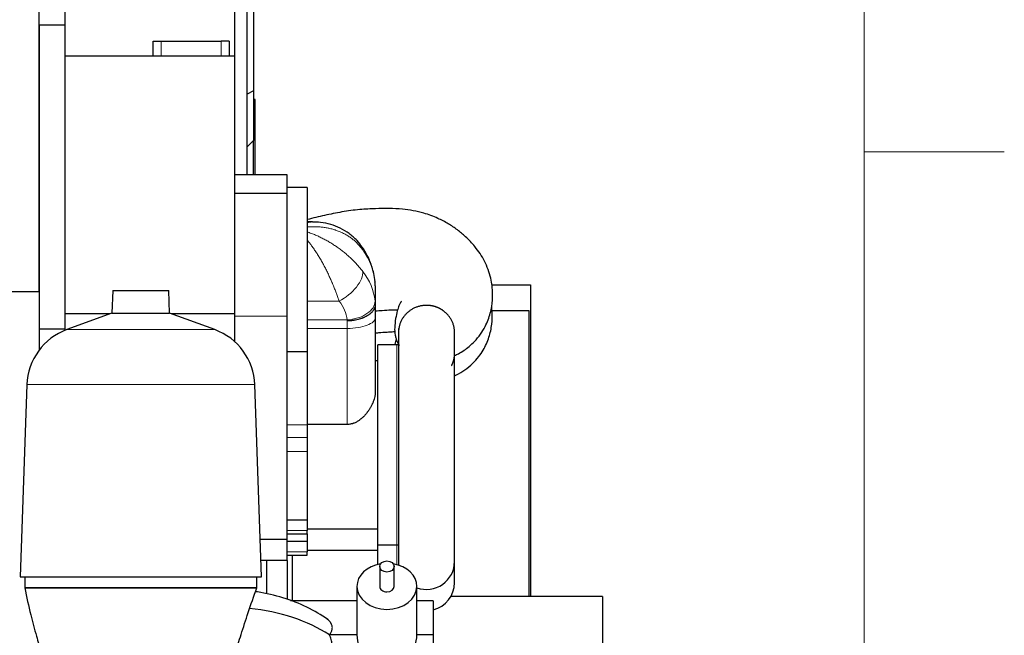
# Model space of a CAD drawing. Header units: inches. Extents: x 0 to 20790, y -12 to 14700.
# Tile 182 of 184: x 19560 to 20790, y 10246 to 11015. Entities that reach past the tile are written whole.
import ezdxf

# ---------------------------------------------------------------- set-up
doc = ezdxf.new("R2010")
doc.units = ezdxf.units.IN
doc.layers.add('1', color=7, linetype='Continuous', true_color=0xffffff)
doc.layers.add('210', color=7, linetype='Continuous', true_color=0xffffff)

msp = doc.modelspace()

# ---------------------------------------------------------------- linework, layer by layer
at = {"layer": '1', "color": 2, "linetype": 'Continuous', "lineweight": 25}
for p, q in [((19584.053, 10675.354), (19584.053, 11425.324)), ((19852.053, 11350.714), (19852.053, 10926.181)), ((19616.053, 11103.324), (19616.053, 11008.324)), ((19828.053, 11065.324), (19828.053, 10969.324)), ((19844.053, 10821.326), (19844.053, 11057.824)), ((19616.053, 11008.324), (19584.053, 11008.324)), ((19584.053, 11008.324), (19584.053, 10628.324)), ((19616.053, 11008.324), (19616.053, 10628.324)), ((19726.453, 10988.324), (19736.453, 10988.324)), ((19726.453, 10969.324), (19726.453, 10988.324)), ((19736.453, 10988.324), (19811.453, 10988.324)), ((19821.453, 10988.324), (19811.453, 10988.324)), ((19821.453, 10988.324), (19821.453, 10969.324)), ((19828.053, 10969.324), (19616.053, 10969.324)), ((19828.053, 10969.324), (19828.053, 10647.584)), ((19852.053, 10926.181), (19844.053, 10921.851)), ((19852.053, 10926.181), (19852.053, 10864.056)), ((19854.053, 10915.324), (19852.053, 10915.324)), ((19854.053, 10821.326), (19854.053, 10915.324)), ((19852.053, 10864.056), (19844.053, 10856.056)), ((19852.053, 10821.327), (19852.053, 10864.055)), ((19894.053, 10821.324), (19828.053, 10821.324)), ((19894.053, 10797.992), (19894.053, 10821.324)), ((19919.053, 10805.33), (19894.053, 10805.33)), ((19919.053, 10805.33), (19919.053, 10600.456)), ((19894.053, 10797.992), (19828.053, 10797.992)), ((19894.053, 10644.531), (19894.053, 10797.992)), ((19925.44, 10762.33), (19919.053, 10762.33)), ((20004.053, 10682.605), (20004.053, 10659.363)), ((20149.28, 10683.824), (20198.053, 10683.824)), ((20198.053, 10683.824), (20198.053, 10294.327)), ((19506.15, 10675.354), (19584.053, 10675.354)), ((19676, 10676.849), (19675.006, 10648.373)), ((19676, 10676.849), (19746.105, 10676.849)), ((19747.1, 10648.373), (19746.105, 10676.849)), ((20004.053, 10659.298), (20004.053, 10642.764)), ((19672.842, 10647.584), (19616.053, 10647.584)), ((19675.006, 10648.373), (19618.708, 10627.882)), ((19675.006, 10648.373), (19747.1, 10648.373)), ((19803.397, 10627.882), (19747.1, 10648.373)), ((19828.053, 10647.584), (19749.265, 10647.584)), ((19828.053, 10647.584), (19828.053, 10613.128)), ((19894.053, 10365.824), (19894.053, 10644.531)), ((20004.053, 10642.764), (20004.053, 10550.631)), ((20149.886, 10651.824), (20196.053, 10651.824)), ((20196.053, 10651.824), (20196.053, 10294.331)), ((19584.053, 10628.324), (19584.053, 10602.265)), ((19616.053, 10628.324), (19584.053, 10628.324)), ((19616.053, 10628.324), (19616.053, 10626.859)), ((20033.049, 10629.358), (20033.049, 10338.29)), ((20103.049, 10338.29), (20103.049, 10624.526)), ((20031.053, 10608.824), (20007.053, 10608.824)), ((20007.053, 10358.824), (20007.053, 10608.824)), ((19894.053, 10600.456), (19919.053, 10600.456)), ((19919.053, 10600.456), (19919.053, 10508.981)), ((20007.053, 10588.824), (20004.053, 10588.824)), ((19568.748, 10559.118), (19560.359, 10318.895)), ((19861.746, 10318.895), (19853.357, 10559.118)), ((19969.053, 10509.441), (19919.053, 10509.441)), ((19919.053, 10508.981), (19919.053, 10493.12)), ((19919.053, 10493.12), (19919.053, 10475.808)), ((19919.053, 10475.808), (19919.053, 10390.07)), ((19894.053, 10390.07), (19919.053, 10390.07)), ((19919.053, 10390.07), (19919.053, 10376.938)), ((19894.053, 10372.726), (19919.053, 10372.726)), ((19919.053, 10378.824), (20007.053, 10378.824)), ((19919.053, 10372.726), (19919.053, 10376.938)), ((19919.053, 10372.727), (19919.053, 10363.57)), ((19894.053, 10365.824), (19860.106, 10365.824)), ((19894.053, 10339.324), (19894.053, 10365.826)), ((19894.053, 10363.57), (19919.053, 10363.57)), ((19919.053, 10363.57), (19919.053, 10350.438)), ((19919.053, 10352.324), (20007.053, 10352.324)), ((19919.053, 10346.226), (19919.053, 10350.438)), ((20007.053, 10334.488), (20007.053, 10358.826)), ((20007.053, 10358.824), (20031.053, 10358.824)), ((19894.053, 10339.324), (19861.033, 10339.324)), ((19868.053, 10339.321), (19868.053, 10297.615)), ((19894.053, 10346.226), (19919.053, 10346.226)), ((19894.053, 10339.327), (19894.053, 10290.688)), ((19900.053, 10346.229), (19900.053, 10289.058)), ((20033.049, 10338.292), (20033.049, 10333.641)), ((20103.049, 10311.79), (20103.049, 10338.292)), ((20009.553, 10331.957), (20009.553, 10307.145)), ((20027.553, 10307.145), (20027.553, 10331.957)), ((19560.359, 10318.895), (19861.746, 10318.895)), ((19566.053, 10318.895), (19566.053, 10305.324)), ((19856.053, 10305.324), (19856.053, 10318.895)), ((19856.053, 10305.324), (19566.053, 10305.324)), ((19981.053, 10307.145), (19981.053, 10246.695)), ((20056.053, 10246.695), (20056.053, 10307.145)), ((19981.053, 10289.053), (19898.229, 10289.053)), ((20076.553, 10289.053), (20056.049, 10289.053)), ((20076.553, 10289.053), (20076.553, 10246.695)), ((20288.053, 10294.324), (20098.38, 10294.324)), ((20288.053, 10294.324), (20288.053, 10215.486)), ((19981.053, 10246.695), (19946.671, 10246.695)), ((20076.553, 10246.695), (20056.053, 10246.695)), ((20076.553, 10246.695), (20076.553, 10176.231))]:
    msp.add_line(p, q, dxfattribs=at)
at = {"layer": '1', "color": 110, "linetype": 'Continuous', "lineweight": 13}
for p, q in [((19736.453, 10988.324), (19736.453, 10969.324)), ((19811.453, 10969.324), (19811.453, 10988.324)), ((19919.053, 10663.501), (19958.921, 10663.501)), ((19894.053, 10644.531), (19828.053, 10644.531)), ((19919.053, 10639.938), (19968.872, 10639.938)), ((19969.053, 10629.37), (19969.053, 10638.712)), ((19618.708, 10627.882), (19803.397, 10627.882)), ((19969.053, 10629.37), (19919.053, 10629.37)), ((19969.053, 10509.441), (19969.053, 10629.37)), ((20031.053, 10358.824), (20031.053, 10608.824)), ((19568.748, 10559.118), (19853.357, 10559.118)), ((19894.053, 10508.981), (19919.053, 10508.981)), ((19894.053, 10493.12), (19919.053, 10493.12)), ((19894.053, 10475.808), (19919.053, 10475.808)), ((19894.053, 10376.938), (19919.053, 10376.938)), ((19894.053, 10350.438), (19919.053, 10350.438)), ((20031.053, 10334.23), (20031.053, 10358.826))]:
    msp.add_line(p, q, dxfattribs=at)
at = {"layer": '1', "color": 2, "linetype": 'Continuous', "lineweight": 25}
for centre, radius, start, end in [((19644.702, 10556.465), 76, 110, 178), ((19777.404, 10556.465), 76, 2, 70), ((20031.053, 10568.824), 40, 86.423604, 90), ((20031.053, 10398.824), 40, 270, 272.860859), ((20068.049, 10338.29), 35, 180, 187.813125), ((20068.049, 10338.29), 35, 249.958125, 0), ((20068.049, 10311.79), 35, 284.059687, 0), ((20018.553, 10246.695), 37.5, 180, 0)]:
    msp.add_arc(centre, radius, start, end, dxfattribs=at)
at = {"layer": '1', "color": 110, "linetype": 'Continuous', "lineweight": 13}
for centre, major_axis, ratio, start_param, end_param in [((19958.921, 10711.121), (28.778, 19.921), 0.33745078, 5.99327518, 6.2800405), ((19904.138, 10678.85), (100, 0), 0.90273021, 0.09053859, 0.56829703), ((19958.921, 10684.292), (27.48, 21.676), 0.50157604, 4.33565045, 5.96688287), ((19904.138, 10655.971), (100, 0), 0.82932108, 0.09053756, 0.56829564), ((19904.138, 10635.18), (65, 0), 0.80955681, 0.09053756, 0.56829564), ((19968.872, 10660.729), (34.782, 3.901), 0.59162778, 4.64613943, 6.22708267), ((19969.053, 10642.764), (35, 0), 0.38268343, 4.71238898, 6.28318531)]:
    msp.add_ellipse(centre, major_axis=major_axis, ratio=ratio, start_param=start_param, end_param=end_param, dxfattribs=at)
at = {"layer": '1', "color": 2, "linetype": 'Continuous', "lineweight": 25}
for centre, major_axis, ratio, start_param, end_param in [((20018.553, 10307.145), (-37.5, 0), 0.76604444, 4.92542823, 6.28318531), ((20018.553, 10307.145), (-37.5, 0), 0.76604444, 3.14159265, 4.4994479), ((20018.553, 10307.145), (-37.5, 0), 0.76604444, 0, 3.14159265), ((20018.553, 10307.145), (-9, 0), 0.76604444, 0, 1.57079633), ((20018.553, 10307.145), (-9, 0), 0.76604444, 1.57079633, 3.14159265), ((19816.171, 10162.406), (185, 0), 0.64278761, 0.78780641, 1.40335818)]:
    msp.add_ellipse(centre, major_axis=major_axis, ratio=ratio, start_param=start_param, end_param=end_param, dxfattribs=at)
msp.add_ellipse((20018.553, 10331.957), major_axis=(9, 0), ratio=0.76604444, dxfattribs=at)
for points, knots in [([(20103.216, 10595.496), (20104.833, 10596.208), (20111.339, 10599.367), (20120.144, 10605.617), (20129.015, 10614.034), (20135.302, 10621.352), (20141.141, 10630.886), (20146.262, 10642.276), (20149.969, 10656.256), (20151.185, 10673.917), (20148.774, 10693.296), (20141.41, 10713.359), (20130.042, 10730.614), (20118.037, 10743.344), (20106.719, 10752.709), (20095.149, 10760.443), (20081.127, 10767.701), (20062.138, 10774.702), (20035.82, 10779.361), (20008.955, 10779.319), (19983.708, 10778.077), (19962.308, 10775.08), (19940.484, 10770.558), (19926.181, 10767.174), (19919.053, 10765.329)], [0, 0, 0, 0, 0.01344147, 0.054871, 0.08112074, 0.11949674, 0.15091796, 0.17704861, 0.22272764, 0.26581618, 0.31629847, 0.37625079, 0.43215755, 0.47559673, 0.50950119, 0.54425105, 0.58111566, 0.62862934, 0.69660965, 0.7803021, 0.82985291, 0.88657175, 0.9428818, 1, 1, 1, 1]), ([(19987.509, 10730.891), (19985.615, 10733.818), (19980.852, 10740.084), (19971.658, 10748.197), (19960.502, 10754.962), (19948.344, 10759.568), (19936.529, 10761.963), (19928.822, 10762.24), (19925.417, 10762.127)], [0, 0, 0, 0, 0.13687053, 0.31490401, 0.49408262, 0.67187525, 0.8560236, 1, 1, 1, 1]), ([(20003.703, 10687.699), (20003.355, 10691.217), (20001.992, 10699.87), (19997.799, 10713.37), (19992.275, 10724.15), (19988.548, 10729.816), (19987.699, 10731.042)], [0, 0, 0, 0, 0.22687986, 0.56584693, 0.90483621, 1, 1, 1, 1]), ([(20004.053, 10659.298), (20004.053, 10658.969), (20004.024, 10658.312), (20003.94, 10657.66), (20003.771, 10656.685), (20003.604, 10656.039), (20003.271, 10655.078), (20003.022, 10654.439), (20002.717, 10653.804), (20002.467, 10653.33), (20002.337, 10653.093), (20002.199, 10652.857), (20002.105, 10652.7), (20002.058, 10652.621), (20001.815, 10652.23), (20001.401, 10651.611), (20000.705, 10650.705), (20000.193, 10650.115), (19999.388, 10649.242), (19998.802, 10648.675), (19997.851, 10647.845), (19997.521, 10647.573), (19997.008, 10647.169), (19996.747, 10646.969), (19996.479, 10646.77), (19996.298, 10646.639), (19996.208, 10646.573), (19995.751, 10646.248), (19995, 10645.739), (19994.212, 10645.253), (19993.002, 10644.543), (19992.158, 10644.092), (19990.837, 10643.45), (19989.938, 10643.034), (19989.002, 10642.641), (19988.285, 10642.355), (19988.044, 10642.261), (19987.678, 10642.123), (19987.556, 10642.077), (19987.31, 10641.986), (19986.694, 10641.762), (19986.07, 10641.549), (19984.556, 10641.061), (19982.494, 10640.468), (19980.348, 10639.989), (19978.707, 10639.673), (19978.154, 10639.575), (19977.317, 10639.44), (19977.037, 10639.396), (19976.473, 10639.313), (19976.191, 10639.273), (19975.343, 10639.16), (19974.21, 10639.026), (19972.5, 10638.871), (19971.354, 10638.8), (19970.492, 10638.758), (19970.061, 10638.74), (19969.556, 10638.724), (19969.322, 10638.718), (19969.222, 10638.716), (19969.195, 10638.715), (19969.177, 10638.715), (19969.168, 10638.714), (19969.124, 10638.713), (19969.088, 10638.713), (19969.053, 10638.712)], [0, 0, 0, 0, 0.03125, 0.0625, 0.0625, 0.125, 0.125, 0.15625, 0.1875, 0.1875, 0.203125, 0.2109375, 0.2109375, 0.21875, 0.21875, 0.25, 0.28125, 0.3125, 0.3125, 0.375, 0.375, 0.40625, 0.40625, 0.421875, 0.4296875, 0.4296875, 0.4375, 0.4375, 0.46875, 0.5, 0.5, 0.5625, 0.5625, 0.59375, 0.625, 0.625, 0.640625, 0.640625, 0.6484375, 0.6484375, 0.65625, 0.6875, 0.6875, 0.75, 0.8125, 0.8125, 0.84375, 0.84375, 0.859375, 0.859375, 0.875, 0.875, 0.90625, 0.9375, 0.96875, 0.96875, 0.984375, 0.9921875, 0.99609375, 0.99707031, 0.99755859, 0.99755859, 0.99804687, 0.99804687, 1, 1, 1, 1]), ([(20036.629, 10663.246), (20036.624, 10663.247), (20036.534, 10663.249), (20036.123, 10662.455), (20035.029, 10660.295), (20033.535, 10657.568), (20031.344, 10651.392), (20029.178, 10640.706), (20028.029, 10631.107), (20028.269, 10623.195), (20029.756, 10616.963), (20031.279, 10612.891), (20032.813, 10609.979), (20033.737, 10608.524), (20033.944, 10608.211)], [0, 0, 0, 0, 0.00275592, 0.04537739, 0.11380134, 0.21747316, 0.35028803, 0.50125633, 0.68444747, 0.83454492, 0.89137085, 0.9403887, 0.98690804, 1, 1, 1, 1]), ([(20083.418, 10654.745), (20083.295, 10654.803), (20083.048, 10654.917), (20082.676, 10655.084), (20082.304, 10655.247), (20081.93, 10655.405), (20081.555, 10655.559), (20081.179, 10655.709), (20080.801, 10655.854), (20080.423, 10655.995), (20080.043, 10656.131), (20079.662, 10656.263), (20079.28, 10656.391), (20078.897, 10656.514), (20078.512, 10656.633), (20078.126, 10656.747), (20077.74, 10656.858), (20077.352, 10656.963), (20076.962, 10657.065), (20076.572, 10657.162), (20076.18, 10657.254), (20075.788, 10657.342), (20075.394, 10657.426), (20074.999, 10657.506), (20074.602, 10657.581), (20074.205, 10657.651), (20073.806, 10657.717), (20073.406, 10657.779), (20073.005, 10657.837), (20072.603, 10657.89), (20072.059, 10657.956), (20071.371, 10658.027), (20070.54, 10658.094), (20069.708, 10658.141), (20068.875, 10658.169), (20068.04, 10658.178), (20067.204, 10658.168), (20065.996, 10658.126), (20064.422, 10658.01), (20062.49, 10657.764), (20060.578, 10657.414), (20058.689, 10656.961), (20056.827, 10656.407), (20054.998, 10655.753), (20053.209, 10655.003), (20051.468, 10654.158), (20049.78, 10653.222), (20048.148, 10652.197), (20046.577, 10651.084), (20045.071, 10649.887), (20043.635, 10648.612), (20042.276, 10647.263), (20040.999, 10645.844), (20039.806, 10644.359), (20038.699, 10642.81), (20037.682, 10641.202), (20036.759, 10639.543), (20035.933, 10637.838), (20035.208, 10636.094), (20034.584, 10634.313), (20034.064, 10632.499), (20033.649, 10630.658), (20033.353, 10628.883), (20033.223, 10627.721), (20033.176, 10627.183)], [0, 0, 0, 0, 0.00604256, 0.01207229, 0.01808996, 0.02409634, 0.03009221, 0.03607833, 0.04205549, 0.04802448, 0.05398608, 0.05994107, 0.06589027, 0.07183445, 0.07777441, 0.08371096, 0.0896449, 0.09557702, 0.10150813, 0.10743904, 0.11337053, 0.11930343, 0.12523852, 0.13117661, 0.13711849, 0.14306498, 0.14901685, 0.15497492, 0.16093996, 0.16691277, 0.17289413, 0.18516712, 0.19743153, 0.20969437, 0.22196265, 0.23424339, 0.24654357, 0.25887013, 0.28758343, 0.31620939, 0.34483702, 0.37345744, 0.40208312, 0.43080307, 0.45951473, 0.4881407, 0.51676994, 0.545392, 0.57401838, 0.60273806, 0.63145138, 0.6600775, 0.6887054, 0.71732595, 0.74595151, 0.77467108, 0.80338267, 0.83200844, 0.86063739, 0.88925906, 0.91788547, 0.94660557, 0.97531865, 1, 1, 1, 1]), ([(20103.052, 10624.154), (20103.057, 10624.78), (20103.029, 10626.039), (20102.878, 10627.927), (20102.616, 10629.812), (20102.243, 10631.683), (20101.763, 10633.53), (20101.177, 10635.345), (20100.485, 10637.126), (20099.69, 10638.868), (20098.796, 10640.566), (20097.805, 10642.21), (20096.72, 10643.797), (20095.675, 10645.152), (20094.704, 10646.296), (20093.836, 10647.244), (20092.931, 10648.159), (20091.99, 10649.042), (20091.013, 10649.893), (20090.114, 10650.618), (20089.308, 10651.23), (20088.606, 10651.736), (20087.894, 10652.223), (20087.173, 10652.691), (20086.442, 10653.14), (20085.701, 10653.571), (20084.95, 10653.982), (20084.189, 10654.375), (20083.676, 10654.624), (20083.418, 10654.745)], [0, 0, 0, 0, 0.04949792, 0.09951396, 0.14956658, 0.19981565, 0.25000648, 0.30003515, 0.35006085, 0.4002428, 0.45048956, 0.50054133, 0.55055725, 0.60069681, 0.63407999, 0.66740989, 0.70073382, 0.73409911, 0.76755288, 0.80114194, 0.82353295, 0.84581811, 0.86801088, 0.8901249, 0.91217396, 0.93417196, 0.95613291, 0.97807088, 1, 1, 1, 1]), ([(20103.16, 10570.316), (20103.902, 10570.644), (20108.392, 10572.711), (20116.458, 10577.346), (20125.468, 10584.867), (20133.086, 10593.401), (20140.393, 10604.235), (20146.493, 10617.829), (20150.044, 10634.345), (20150.414, 10647.066), (20149.796, 10654.215), (20149.588, 10656.005)], [0, 0, 0, 0, 0.02349485, 0.14311028, 0.26962631, 0.38366062, 0.47746679, 0.64361945, 0.80026778, 0.94984323, 1, 1, 1, 1]), ([(20004.051, 10651.334), (20006.934, 10651.573), (20013.559, 10652.011), (20022.466, 10652.502), (20028.932, 10652.73), (20031.523, 10652.73), (20032.002, 10652.716)], [0, 0, 0, 0, 0.30757952, 0.70507769, 0.94719889, 1, 1, 1, 1]), ([(20004.055, 10623.771), (20005.516, 10623.897), (20010.46, 10624.287), (20017.452, 10624.775), (20024.154, 10625.163), (20027.391, 10625.405), (20028.582, 10625.487)], [0, 0, 0, 0, 0.17878519, 0.6047121, 0.85451329, 1, 1, 1, 1]), ([(20030.049, 10616.391), (20029.727, 10615.315), (20029.108, 10613.067), (20028.571, 10610.642), (20028.364, 10609.295)], [0, 0, 0, 0, 0.50025262, 1, 1, 1, 1]), ([(20099.405, 10582.839), (20099.454, 10582.933), (20099.55, 10583.122), (20099.692, 10583.406), (20099.831, 10583.693), (20099.967, 10583.982), (20100.101, 10584.272), (20100.232, 10584.565), (20100.361, 10584.859), (20100.486, 10585.155), (20100.61, 10585.453), (20100.73, 10585.753), (20100.848, 10586.055), (20100.964, 10586.359), (20101.076, 10586.664), (20101.235, 10587.108), (20101.433, 10587.691), (20101.661, 10588.417), (20101.872, 10589.146), (20102.066, 10589.88), (20102.243, 10590.618), (20102.429, 10591.484), (20102.614, 10592.481), (20102.782, 10593.606), (20102.907, 10594.698), (20102.965, 10595.415), (20102.987, 10595.755)], [0, 0, 0, 0, 0.02343756, 0.04691768, 0.07044262, 0.09401464, 0.11763599, 0.14130891, 0.16503561, 0.18881829, 0.21265915, 0.23656035, 0.26052406, 0.2845524, 0.3086475, 0.33281146, 0.3892038, 0.44551568, 0.50177531, 0.55801102, 0.61425115, 0.67052406, 0.7552711, 0.83973535, 0.92401211, 1, 1, 1, 1]), ([(20004.053, 10550.631), (20004.053, 10550.116), (20004.038, 10549.6), (20003.98, 10548.564), (20003.937, 10548.044), (20003.824, 10547.002), (20003.754, 10546.48), (20003.589, 10545.432), (20003.493, 10544.906), (20003.169, 10543.325), (20002.903, 10542.265), (20002.276, 10540.134), (20001.915, 10539.062), (20001.302, 10537.447), (20001.086, 10536.907), (20000.801, 10536.231), (20000.744, 10536.095), (20000.627, 10535.825), (20000.45, 10535.42), (20000.268, 10535.016), (19999.895, 10534.211), (19999.377, 10533.141), (19998.542, 10531.551), (19997.647, 10529.975), (19996.692, 10528.415), (19996.016, 10527.386), (19995.318, 10526.363), (19994.96, 10525.855), (19994.405, 10525.097), (19994.124, 10524.72), (19993.837, 10524.344), (19993.644, 10524.094), (19993.547, 10523.969), (19993.058, 10523.347), (19992.658, 10522.856), (19991.841, 10521.887), (19991.423, 10521.41), (19990.567, 10520.47), (19990.13, 10520.007), (19989.237, 10519.097), (19988.78, 10518.65), (19987.844, 10517.774), (19987.366, 10517.344), (19986.387, 10516.503), (19985.886, 10516.093), (19985.115, 10515.493), (19984.855, 10515.296), (19984.46, 10515.004), (19984.328, 10514.907), (19984.128, 10514.764), (19984.061, 10514.716), (19983.927, 10514.621), (19983.322, 10514.196), (19982.706, 10513.791), (19981.591, 10513.103), (19981.024, 10512.776), (19979.869, 10512.159), (19979.28, 10511.869), (19978.08, 10511.329), (19977.468, 10511.079), (19976.687, 10510.796), (19976.53, 10510.741), (19976.294, 10510.66), (19976.215, 10510.633), (19976.056, 10510.581), (19975.66, 10510.453), (19975.263, 10510.335), (19974.304, 10510.072), (19973.66, 10509.924), (19972.362, 10509.685), (19971.708, 10509.594), (19970.388, 10509.472), (19969.723, 10509.441), (19969.053, 10509.441)], [0, 0, 0, 0, 0.03125, 0.03125, 0.0625, 0.0625, 0.09375, 0.09375, 0.125, 0.125, 0.1875, 0.1875, 0.25, 0.25, 0.28125, 0.28125, 0.2890625, 0.2890625, 0.296875, 0.3125, 0.3125, 0.34375, 0.375, 0.40625, 0.4375, 0.46875, 0.46875, 0.5, 0.5, 0.515625, 0.5234375, 0.5234375, 0.53125, 0.53125, 0.5625, 0.5625, 0.59375, 0.59375, 0.625, 0.625, 0.65625, 0.65625, 0.6875, 0.6875, 0.71875, 0.71875, 0.734375, 0.734375, 0.7421875, 0.7421875, 0.74609375, 0.74609375, 0.75, 0.78125, 0.78125, 0.8125, 0.8125, 0.84375, 0.84375, 0.875, 0.875, 0.8828125, 0.8828125, 0.88671875, 0.88671875, 0.890625, 0.90625, 0.90625, 0.9375, 0.9375, 0.96875, 0.96875, 1, 1, 1, 1]), ([(19566.053, 10305.324), (19568.324, 10293.744), (19572.857, 10273.135), (19580.042, 10246.73), (19586.082, 10227.168), (19590.862, 10212.973), (19594.929, 10201.612), (19599.081, 10190.628), (19603.837, 10178.765), (19609.467, 10165.594), (19616.413, 10150.563), (19624.87, 10133.879), (19634.899, 10116.082), (19646.368, 10098.097), (19653.983, 10087.729), (19657.921, 10082.887)], [0, 0, 0, 0, 0.10895256, 0.20010723, 0.27158948, 0.32216702, 0.36255498, 0.40463506, 0.45350223, 0.5098997, 0.57754655, 0.65884701, 0.75560205, 0.86921426, 1, 1, 1, 1]), ([(19566.053, 10305.324), (19566.053, 10305.324), (19566.153, 10305.324), (19566.607, 10305.324), (19567.365, 10305.324), (19568.238, 10305.324), (19569.065, 10305.324), (19569.734, 10305.324), (19570.467, 10305.324), (19571.264, 10305.324), (19572.127, 10305.324), (19573.054, 10305.324), (19574.046, 10305.324), (19575.102, 10305.324), (19576.434, 10305.324), (19578.084, 10305.324), (19580.109, 10305.324), (19582.28, 10305.324), (19584.597, 10305.324), (19587.06, 10305.324), (19589.862, 10305.324), (19593.035, 10305.324), (19596.613, 10305.324), (19600.383, 10305.324), (19604.345, 10305.324), (19608.493, 10305.324), (19612.815, 10305.324), (19617.299, 10305.324), (19621.94, 10305.324), (19626.738, 10305.324), (19631.381, 10305.324), (19635.828, 10305.324), (19640.044, 10305.324), (19644.337, 10305.324), (19648.706, 10305.324), (19653.152, 10305.324), (19657.401, 10305.324), (19661.431, 10305.324), (19665.225, 10305.324), (19669.051, 10305.324), (19672.908, 10305.324), (19676.796, 10305.324), (19680.717, 10305.324), (19684.588, 10305.324), (19688.404, 10305.324), (19692.155, 10305.324), (19695.916, 10305.324), (19699.687, 10305.324), (19703.467, 10305.324), (19707.257, 10305.324), (19712.001, 10305.324), (19717.69, 10305.324), (19724.308, 10305.324), (19730.896, 10305.324), (19736.294, 10305.324), (19740.513, 10305.324), (19743.57, 10305.324), (19746.607, 10305.324), (19749.626, 10305.324), (19752.625, 10305.324), (19755.606, 10305.324), (19758.567, 10305.324), (19761.509, 10305.324), (19764.98, 10305.324), (19768.953, 10305.324), (19773.399, 10305.324), (19777.768, 10305.324), (19782.061, 10305.324), (19786.278, 10305.324), (19790.725, 10305.324), (19795.368, 10305.324), (19800.165, 10305.324), (19804.806, 10305.324), (19809.291, 10305.324), (19813.612, 10305.324), (19817.76, 10305.324), (19821.722, 10305.324), (19825.492, 10305.324), (19829.07, 10305.324), (19832.243, 10305.324), (19835.046, 10305.324), (19837.509, 10305.324), (19839.826, 10305.324), (19841.996, 10305.324), (19844.021, 10305.324), (19845.786, 10305.324), (19847.318, 10305.324), (19848.641, 10305.324), (19849.857, 10305.324), (19850.966, 10305.324), (19851.968, 10305.324), (19852.863, 10305.324), (19853.635, 10305.324), (19854.29, 10305.324), (19854.834, 10305.324), (19855.279, 10305.324), (19855.625, 10305.324), (19855.872, 10305.324), (19856.02, 10305.324), (19856.053, 10305.324), (19856.053, 10305.324)], [0, 0, 0, 0, 0.01458058, 0.02912761, 0.04367166, 0.05824334, 0.06512268, 0.07198992, 0.07884824, 0.08570081, 0.09255085, 0.09940155, 0.10625611, 0.11311773, 0.11998959, 0.13073311, 0.14145102, 0.15215549, 0.16285872, 0.17357292, 0.18431028, 0.19747225, 0.21059963, 0.22371484, 0.23684038, 0.24999868, 0.26315608, 0.27628117, 0.28939638, 0.30252421, 0.31568707, 0.32642367, 0.33713742, 0.3478405, 0.35854512, 0.36926349, 0.38000776, 0.38884024, 0.3976575, 0.40646633, 0.41527352, 0.42408588, 0.4329102, 0.44175324, 0.45008496, 0.45840359, 0.46671482, 0.47502437, 0.48333795, 0.49166127, 0.5, 0.51458058, 0.52912761, 0.54367166, 0.55824334, 0.56512268, 0.57198992, 0.57884824, 0.58570081, 0.59255085, 0.59940155, 0.60625611, 0.61311773, 0.61998959, 0.63073311, 0.64145102, 0.65215548, 0.66285872, 0.67357292, 0.68431028, 0.69747225, 0.71059963, 0.72371484, 0.73684038, 0.74999868, 0.76315608, 0.77628117, 0.78939638, 0.80252421, 0.81568707, 0.82642367, 0.83713742, 0.8478405, 0.85854512, 0.86926349, 0.88000776, 0.88884024, 0.8976575, 0.90646633, 0.91527352, 0.92408588, 0.93291019, 0.94175323, 0.9500851, 0.95840383, 0.96671511, 0.97502466, 0.98333819, 0.99166141, 1, 1, 1, 1]), ([(19758.807, 10076.913), (19763.93, 10081.968), (19772.997, 10092.329), (19784.734, 10109.357), (19793.536, 10124.964), (19800.475, 10139.544), (19805.83, 10152.577), (19810.388, 10164.895), (19815.221, 10178.931), (19821.254, 10197.701), (19828.451, 10221.26), (19836.573, 10247.687), (19845.298, 10275.058), (19852.228, 10294.8), (19856.053, 10305.324)], [0, 0, 0, 0, 0.11867691, 0.21784821, 0.29848068, 0.36292948, 0.42826564, 0.48262765, 0.53200904, 0.6122991, 0.71951183, 0.80411744, 0.89765903, 1, 1, 1, 1]), ([(19944.737, 10265.677), (19936.608, 10271.452), (19919.232, 10281.682), (19889.257, 10293.424), (19866.883, 10298.653), (19855.199, 10300.507), (19854.4, 10300.63)], [0, 0, 0, 0, 0.32903463, 0.65456159, 0.97639078, 1, 1, 1, 1]), ([(19946.671, 10246.695), (19947.104, 10247.207), (19947.502, 10247.725), (19948.224, 10248.769), (19948.548, 10249.295), (19949.121, 10250.358), (19949.37, 10250.895), (19949.789, 10251.977), (19949.958, 10252.523), (19950.118, 10253.213), (19950.147, 10253.351), (19950.187, 10253.559), (19950.2, 10253.628), (19950.223, 10253.767), (19950.28, 10254.114), (19950.318, 10254.46), (19950.378, 10255.289), (19950.374, 10255.84), (19950.275, 10256.938), (19950.181, 10257.484), (19949.902, 10258.573), (19949.716, 10259.116), (19949.366, 10259.926), (19949.238, 10260.196), (19949.062, 10260.532), (19949.026, 10260.599), (19948.953, 10260.734), (19948.915, 10260.801), (19948.801, 10261.002), (19948.721, 10261.136), (19948.311, 10261.8), (19947.939, 10262.32), (19947.109, 10263.341), (19946.651, 10263.841), (19945.651, 10264.82), (19945.108, 10265.299), (19944.23, 10266.002), (19943.927, 10266.234), (19943.46, 10266.576), (19943.303, 10266.687), (19943.144, 10266.799)], [0, 0, 0, 0, 0.07846214, 0.07846214, 0.15692428, 0.15692428, 0.23538643, 0.23538643, 0.31384857, 0.31384857, 0.3334641, 0.3334641, 0.34327187, 0.34327187, 0.35307964, 0.39231071, 0.39231071, 0.47077285, 0.47077285, 0.54923499, 0.54923499, 0.62769714, 0.62769714, 0.66692821, 0.66692821, 0.67673597, 0.67673597, 0.68654374, 0.68654374, 0.70615928, 0.70615928, 0.78462142, 0.78462142, 0.86308356, 0.86308356, 0.9415457, 0.9415457, 0.98077678, 0.98077678, 1, 1, 1, 1]), ([(19885.88, 10188.445), (19888.08, 10188.445), (19890.275, 10188.483), (19894.646, 10188.654), (19896.824, 10188.787), (19900.075, 10189.073), (19901.156, 10189.182), (19903.313, 10189.434), (19904.389, 10189.575), (19906.534, 10189.893), (19907.604, 10190.069), (19909.737, 10190.46), (19910.8, 10190.674), (19912.918, 10191.143), (19913.974, 10191.399), (19916.077, 10191.956), (19917.125, 10192.257), (19919.212, 10192.91), (19920.251, 10193.262), (19921.543, 10193.736), (19921.931, 10193.881), (19922.317, 10194.03), (19922.575, 10194.13), (19922.704, 10194.181), (19923.345, 10194.436), (19923.855, 10194.646), (19925.37, 10195.295), (19926.365, 10195.754), (19928.319, 10196.726), (19929.279, 10197.24), (19931.163, 10198.325), (19932.086, 10198.897), (19933.442, 10199.801), (19933.889, 10200.11), (19934.552, 10200.587), (19934.881, 10200.828), (19935.208, 10201.073), (19935.425, 10201.238), (19935.533, 10201.321), (19936.503, 10202.072), (19937.334, 10202.765), (19938.929, 10204.203), (19939.694, 10204.948), (19941.158, 10206.491), (19941.857, 10207.289), (19943.184, 10208.94), (19943.814, 10209.793), (19944.703, 10211.115), (19944.99, 10211.564), (19945.338, 10212.133), (19945.407, 10212.248), (19945.543, 10212.477), (19945.746, 10212.822), (19945.942, 10213.169), (19946.581, 10214.331), (19947.046, 10215.276), (19947.886, 10217.193), (19948.26, 10218.167), (19948.919, 10220.142), (19949.204, 10221.145), (19949.562, 10222.67), (19949.67, 10223.182), (19949.815, 10223.955), (19949.861, 10224.214), (19949.925, 10224.604), (19949.945, 10224.734), (19949.985, 10224.994), (19950.004, 10225.124), (19950.169, 10226.295), (19950.267, 10227.335), (19950.372, 10229.414), (19950.379, 10230.453), (19950.304, 10232.529), (19950.223, 10233.567), (19950.035, 10235.123), (19949.962, 10235.642), (19949.857, 10236.29), (19949.835, 10236.419), (19949.791, 10236.678), (19949.768, 10236.808), (19949.697, 10237.196), (19949.647, 10237.454), (19949.384, 10238.742), (19949.134, 10239.76), (19948.558, 10241.777), (19948.231, 10242.774), (19947.505, 10244.75), (19947.106, 10245.727), (19946.671, 10246.695)], [0, 0, 0, 0, 0.0625, 0.0625, 0.125, 0.125, 0.15625, 0.15625, 0.1875, 0.1875, 0.21875, 0.21875, 0.25, 0.25, 0.28125, 0.28125, 0.3125, 0.3125, 0.34375, 0.34375, 0.3515625, 0.35546875, 0.35546875, 0.359375, 0.359375, 0.375, 0.375, 0.40625, 0.40625, 0.4375, 0.4375, 0.46875, 0.46875, 0.484375, 0.484375, 0.4921875, 0.49609375, 0.49609375, 0.5, 0.5, 0.53125, 0.53125, 0.5625, 0.5625, 0.59375, 0.59375, 0.625, 0.625, 0.640625, 0.640625, 0.64453125, 0.64453125, 0.6484375, 0.65625, 0.65625, 0.6875, 0.6875, 0.71875, 0.71875, 0.75, 0.75, 0.765625, 0.765625, 0.7734375, 0.7734375, 0.77734375, 0.77734375, 0.78125, 0.78125, 0.8125, 0.8125, 0.84375, 0.84375, 0.875, 0.875, 0.890625, 0.890625, 0.89453125, 0.89453125, 0.8984375, 0.8984375, 0.90625, 0.90625, 0.9375, 0.9375, 0.96875, 0.96875, 1, 1, 1, 1])]:
    msp.add_open_spline(points, degree=3, knots=knots, dxfattribs=at)
at = {"layer": '1', "color": 110, "linetype": 'Continuous', "lineweight": 13}
for points, knots in [([(19919.053, 10761.52), (19920.105, 10761.779), (19921.144, 10761.976), (19923.2, 10762.246), (19924.216, 10762.318), (19925.299, 10762.33), (19925.375, 10762.33), (19925.451, 10762.33)], [0, 0, 0, 0, 0.48175358, 0.48175358, 0.96350717, 0.96350717, 1, 1, 1, 1]), ([(19988.42, 10727.434), (19987.92, 10728.141), (19987.41, 10728.832), (19986.372, 10730.186), (19985.843, 10730.849), (19984.765, 10732.146), (19984.217, 10732.781), (19983.101, 10734.024), (19982.533, 10734.632), (19980.802, 10736.416), (19979.61, 10737.554), (19977.764, 10739.187), (19977.139, 10739.718), (19976.187, 10740.498), (19975.867, 10740.754), (19975.384, 10741.135), (19975.223, 10741.261), (19974.898, 10741.512), (19974.736, 10741.636), (19973.27, 10742.747), (19971.941, 10743.676), (19969.232, 10745.429), (19967.853, 10746.253), (19965.044, 10747.798), (19963.615, 10748.52), (19960.707, 10749.867), (19959.228, 10750.493), (19956.972, 10751.36), (19956.214, 10751.638), (19955.067, 10752.037), (19954.684, 10752.166), (19953.916, 10752.42), (19953.532, 10752.543), (19951.606, 10753.145), (19950.053, 10753.577), (19946.925, 10754.347), (19945.349, 10754.686), (19942.173, 10755.274), (19940.574, 10755.523), (19937.351, 10755.935), (19935.728, 10756.098), (19932.457, 10756.339), (19930.809, 10756.418), (19927.488, 10756.492), (19925.815, 10756.488), (19922.443, 10756.396), (19920.751, 10756.309), (19919.053, 10756.183)], [0, 0, 0, 0, 0.03125, 0.03125, 0.0625, 0.0625, 0.09375, 0.09375, 0.125, 0.125, 0.1875, 0.1875, 0.21875, 0.21875, 0.234375, 0.234375, 0.2421875, 0.2421875, 0.25, 0.25, 0.3125, 0.3125, 0.375, 0.375, 0.4375, 0.4375, 0.5, 0.5, 0.53125, 0.53125, 0.546875, 0.546875, 0.5625, 0.5625, 0.625, 0.625, 0.6875, 0.6875, 0.75, 0.75, 0.8125, 0.8125, 0.875, 0.875, 0.9375, 0.9375, 1, 1, 1, 1]), ([(19919.053, 10749.905), (19920.751, 10749.335), (19922.443, 10748.729), (19925.815, 10747.446), (19927.488, 10746.772), (19930.809, 10745.36), (19932.457, 10744.623), (19935.728, 10743.086), (19937.351, 10742.286), (19940.574, 10740.624), (19942.173, 10739.762), (19945.349, 10737.977), (19946.925, 10737.053), (19950.053, 10735.142), (19951.606, 10734.155), (19953.532, 10732.881), (19953.916, 10732.624), (19954.684, 10732.107), (19955.067, 10731.846), (19956.214, 10731.057), (19956.972, 10730.525), (19959.228, 10728.913), (19960.707, 10727.815), (19963.615, 10725.574), (19965.044, 10724.431), (19967.853, 10722.101), (19969.232, 10720.914), (19971.941, 10718.495), (19973.27, 10717.264), (19974.736, 10715.855), (19974.898, 10715.698), (19975.223, 10715.384), (19975.384, 10715.226), (19975.868, 10714.753), (19976.187, 10714.437), (19977.139, 10713.488), (19977.764, 10712.853), (19979.61, 10710.942), (19980.802, 10709.66), (19982.534, 10707.73), (19983.101, 10707.085), (19984.217, 10705.793), (19984.765, 10705.146), (19985.843, 10703.85), (19986.372, 10703.201), (19987.41, 10701.903), (19987.92, 10701.254), (19988.42, 10700.605)], [0, 0, 0, 0, 0.0625, 0.0625, 0.125, 0.125, 0.1875, 0.1875, 0.25, 0.25, 0.3125, 0.3125, 0.375, 0.375, 0.4375, 0.4375, 0.453125, 0.453125, 0.46875, 0.46875, 0.5, 0.5, 0.5625, 0.5625, 0.625, 0.625, 0.6875, 0.6875, 0.75, 0.75, 0.7578125, 0.7578125, 0.765625, 0.765625, 0.78125, 0.78125, 0.8125, 0.8125, 0.875, 0.875, 0.90625, 0.90625, 0.9375, 0.9375, 0.96875, 0.96875, 1, 1, 1, 1]), ([(19958.921, 10663.501), (19958.664, 10664.249), (19958.402, 10665.004), (19957.867, 10666.53), (19957.594, 10667.3), (19957.037, 10668.854), (19956.47, 10670.422), (19955.879, 10672.015), (19954.976, 10674.426), (19954.351, 10676.058), (19953.051, 10679.371), (19952.377, 10681.052), (19951.324, 10683.608), (19950.967, 10684.466), (19950.556, 10685.438), (19950.511, 10685.546), (19950.419, 10685.762), (19950.373, 10685.871), (19950.235, 10686.195), (19949.958, 10686.845), (19949.679, 10687.494), (19949.118, 10688.791), (19948.74, 10689.654), (19947.974, 10691.378), (19947.587, 10692.239), (19946.414, 10694.816), (19945.613, 10696.529), (19943.976, 10699.942), (19943.14, 10701.642), (19941.426, 10705.029), (19940.55, 10706.716), (19939.429, 10708.815), (19939.203, 10709.234), (19938.863, 10709.863), (19938.749, 10710.072), (19938.521, 10710.49), (19938.178, 10711.116), (19937.832, 10711.74), (19937.486, 10712.362), (19937.37, 10712.568), (19937.138, 10712.981), (19937.022, 10713.187), (19935.977, 10715.035), (19935.039, 10716.646), (19933.143, 10719.806), (19932.185, 10721.356), (19930.248, 10724.394), (19929.269, 10725.883), (19927.288, 10728.799), (19926.285, 10730.227), (19924.763, 10732.322), (19924.252, 10733.012), (19923.609, 10733.866), (19923.481, 10734.036), (19923.223, 10734.375), (19923.094, 10734.544), (19922.706, 10735.05), (19922.447, 10735.385), (19921.15, 10737.046), (19920.105, 10738.333), (19919.053, 10739.579)], [0, 0, 0, 0, 0.03125, 0.03125, 0.0625, 0.0625, 0.09375, 0.125, 0.125, 0.1875, 0.1875, 0.25, 0.25, 0.28125, 0.28125, 0.28515625, 0.28515625, 0.2890625, 0.2890625, 0.296875, 0.3125, 0.3125, 0.34375, 0.34375, 0.375, 0.375, 0.4375, 0.4375, 0.5, 0.5, 0.5625, 0.5625, 0.578125, 0.578125, 0.5859375, 0.5859375, 0.59375, 0.609375, 0.609375, 0.6171875, 0.6171875, 0.625, 0.625, 0.6875, 0.6875, 0.75, 0.75, 0.8125, 0.8125, 0.875, 0.875, 0.90625, 0.90625, 0.9140625, 0.9140625, 0.921875, 0.921875, 0.9375, 0.9375, 1, 1, 1, 1])]:
    msp.add_open_spline(points, degree=3, knots=knots, dxfattribs=at)
at = {"layer": '1', "color": 2, "linetype": 'Continuous', "lineweight": 25}
for points, degree in [([(20003.997, 10683.132), (20003.621, 10687.698)], 1), ([(20004.053, 10682.605), (20003.985, 10684.067), (20003.877, 10685.536), (20003.728, 10687.012)], 3), ([(20004.053, 10682.661), (20004.053, 10682.644), (20004.053, 10682.625), (20004.053, 10682.605)], 3), ([(20004.053, 10659.363), (20004.053, 10659.343), (20004.053, 10659.321), (20004.053, 10659.298)], 3)]:
    msp.add_open_spline(points, degree=degree, dxfattribs=at)
at = {"layer": '1', "color": 110, "linetype": 'Continuous', "lineweight": 13}
for points in [[(20003.728, 10663.469), (20003.877, 10662.114), (20003.985, 10660.745), (20004.053, 10659.363)], [(19969.053, 10638.712), (19969.009, 10639.126), (19968.949, 10639.535), (19968.872, 10639.938)]]:
    msp.add_open_spline(points, degree=3, dxfattribs=at)
at = {"layer": '210', "color": 7, "linetype": 'Continuous', "lineweight": 18}
for p, q in [((20615, 175), (20615, 14525)), ((20790, 10850), (20615, 10850))]:
    msp.add_line(p, q, dxfattribs=at)

doc.saveas('drawing.dxf')
